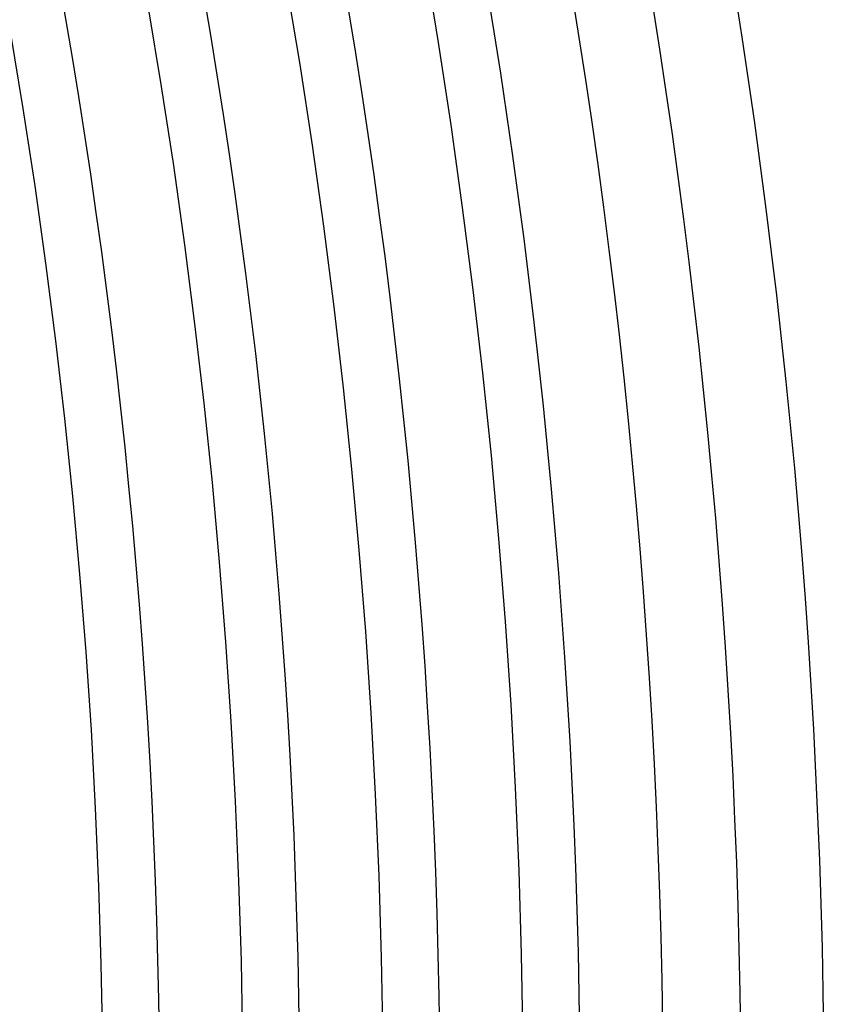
# Model space of a CAD drawing. Header units: millimetres. Extents: x -385 to 385, y -385 to 385.
# Tile 87 of 113: x 306 to 345, y 6 to 53. Entities that reach past the tile are written whole.
import ezdxf

# ---------------------------------------------------------------- set-up
doc = ezdxf.new("R2010")
doc.units = ezdxf.units.MM
doc.layers.add('THICK', color=7, linetype='Continuous')

msp = doc.modelspace()

# ---------------------------------------------------------------- linework, layer by layer
at = {"layer": 'THICK'}
for p, q in [((325.746, 55.855), (326.4, 51.9)), ((319.093, 54.714), (319.733, 50.84)), ((312.44, 53.573), (313.067, 49.78)), ((305.787, 52.433), (306.401, 48.72)), ((326.4, 51.9), (327.005, 47.937)), ((319.733, 50.84), (320.326, 46.958)), ((313.067, 49.78), (313.648, 45.979)), ((306.401, 48.72), (306.969, 45)), ((327.005, 47.937), (327.562, 43.967)), ((320.326, 46.958), (320.872, 43.069)), ((313.648, 45.979), (314.182, 42.171)), ((306.969, 45), (307.492, 41.273)), ((327.562, 43.967), (328.072, 39.99)), ((320.872, 43.069), (321.371, 39.174)), ((314.182, 42.171), (314.671, 38.357)), ((307.492, 41.273), (307.97, 37.54)), ((328.072, 39.99), (328.533, 36.008)), ((321.371, 39.174), (321.823, 35.273)), ((314.671, 38.357), (315.113, 34.537)), ((307.97, 37.54), (308.403, 33.802)), ((328.533, 36.008), (328.945, 32.021)), ((321.823, 35.273), (322.227, 31.367)), ((315.113, 34.537), (315.509, 30.713)), ((308.403, 33.802), (308.79, 30.059)), ((328.945, 32.021), (329.309, 28.028)), ((322.227, 31.367), (322.584, 27.456)), ((315.509, 30.713), (315.858, 26.883)), ((308.79, 30.059), (309.132, 26.311)), ((329.309, 28.028), (329.625, 24.032)), ((322.584, 27.456), (322.893, 23.541)), ((315.858, 26.883), (316.161, 23.05)), ((309.132, 26.311), (309.429, 22.56)), ((329.625, 24.032), (329.892, 20.032)), ((322.893, 23.541), (323.155, 19.623)), ((316.161, 23.05), (316.417, 19.214)), ((309.429, 22.56), (309.68, 18.805)), ((329.892, 20.032), (330.111, 16.029)), ((323.155, 19.623), (323.369, 15.702)), ((316.417, 19.214), (316.627, 15.374)), ((309.68, 18.805), (309.885, 15.047)), ((323.369, 15.702), (323.536, 11.778)), ((330.111, 16.029), (330.281, 12.024)), ((316.627, 15.374), (316.79, 11.533)), ((309.885, 15.047), (310.045, 11.287)), ((330.281, 12.024), (330.403, 8.017)), ((316.79, 11.533), (316.907, 7.689)), ((323.536, 11.778), (323.655, 7.853)), ((310.045, 11.287), (310.159, 7.526)), ((316.907, 7.689), (316.977, 3.845)), ((323.655, 7.853), (323.726, 3.927)), ((330.403, 8.017), (330.476, 4.009)), ((310.159, 7.526), (310.227, 3.763))]:
    msp.add_line(p, q, dxfattribs=at)
for radius, start, end in [(345, 0.33157, 44.66842), (341, 0.33604, 44.66395), (337.25, 0.08606, 44.91393), (333.25, 0.34389, 44.65616), (326.5, 0.35099, 44.64905), (319.75, 0.35839, 44.64161), (313, 0.36612, 44.63387)]:
    msp.add_arc((0, 0), radius, start, end, dxfattribs=at)

doc.saveas('drawing.dxf')
